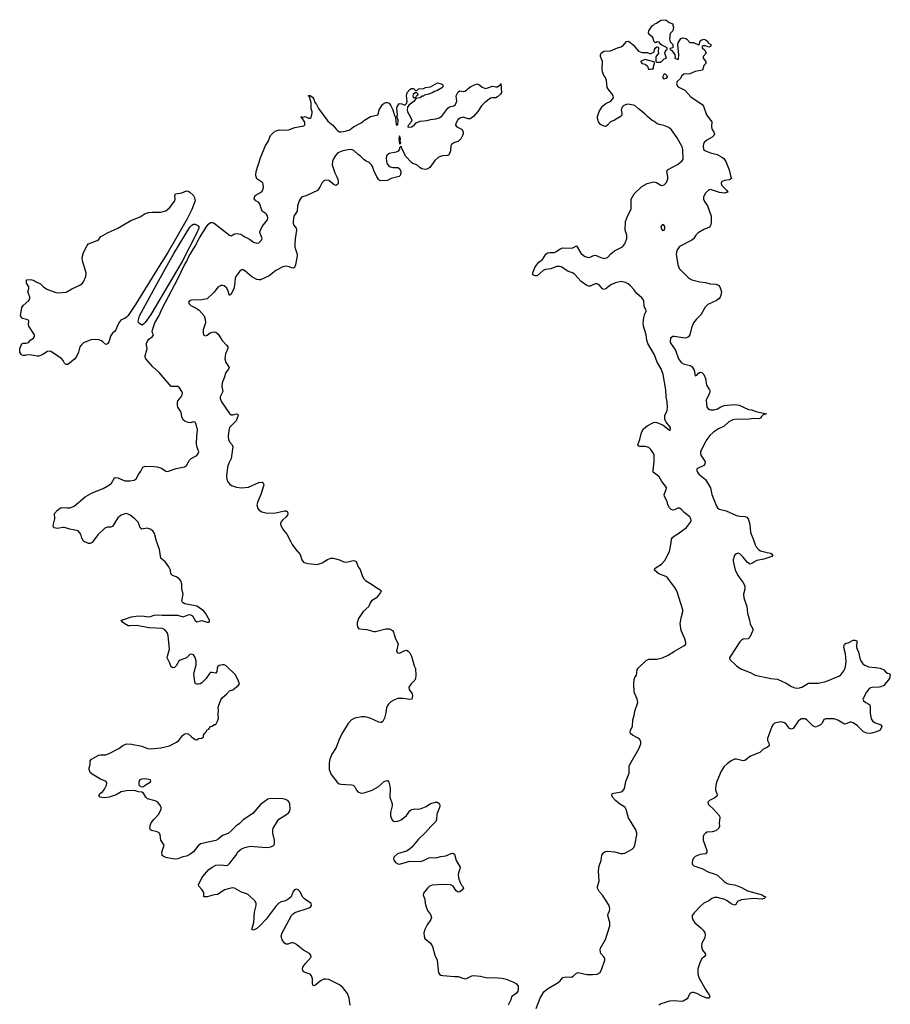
# Model space of a CAD drawing. Header units: inches. Extents: x 2057758 to 2159670, y 827298 to 1016821.
# Tile 9 of 90: x 2083328 to 2093462, y 869818 to 881278. Entities that reach past the tile are written whole.
import ezdxf

# ---------------------------------------------------------------- set-up
doc = ezdxf.new("R2010")
doc.units = ezdxf.units.IN
doc.header["$MEASUREMENT"] = 0
for name, color, linetype in [('C0886', 7, 'Continuous'), ('C0887', 7, 'Continuous'), ('C0888', 7, 'Continuous'), ('C0896', 7, 'Continuous'), ('C0897', 7, 'Continuous'), ('C0898', 7, 'Continuous')]:
    doc.layers.add(name, color=color, linetype=linetype)

msp = doc.modelspace()

# ---------------------------------------------------------------- linework, layer by layer
at = {"layer": 'C0886', "color": 6, "elevation": 300}
for points in [[(2087173, 869810), (2087164, 869890), (2087143, 869943), (2087101, 870000)], [(2089132, 870000), (2089132, 869990), (2089127, 869970), (2089110, 869949), (2089053, 869907), (2089043, 869870), (2089014, 869810)], [(2089338, 869770), (2089387, 869890), (2089430, 869965), (2089470, 869998), (2089473, 870000)]]:
    msp.add_lwpolyline(points, dxfattribs=at)
at = {"layer": 'C0887', "color": 6, "elevation": 300}
for points in [[(2087101, 870000), (2087090, 870015), (2087050, 870046), (2086926, 870106), (2086892, 870112), (2086870, 870109), (2086830, 870091), (2086770, 870041), (2086750, 870032), (2086740, 870040), (2086736, 870056), (2086736, 870116), (2086726, 870150), (2086710, 870168), (2086650, 870187), (2086636, 870196), (2086622, 870210), (2086618, 870230), (2086623, 870250), (2086650, 870290), (2086718, 870362), (2086721, 870370), (2086718, 870390), (2086701, 870410), (2086630, 870448), (2086554, 870510), (2086530, 870524), (2086510, 870532), (2086490, 870533), (2086450, 870520), (2086430, 870519), (2086410, 870530), (2086382, 870570), (2086372, 870610), (2086382, 870650), (2086490, 870852), (2086510, 870873), (2086530, 870886), (2086699, 870941), (2086714, 870950), (2086726, 870970), (2086721, 870990), (2086645, 871045), (2086624, 871064), (2086590, 871132), (2086570, 871152), (2086550, 871158), (2086528, 871152), (2086510, 871130), (2086487, 871070), (2086450, 871036), (2086410, 871019), (2086370, 871010), (2086343, 870997), (2086315, 870965), (2086197, 870810), (2086125, 870730), (2086090, 870701), (2086050, 870681), (2086030, 870690), (2086052, 870770), (2086062, 870890), (2086081, 870970), (2086082, 870990), (2086070, 871018), (2085992, 871092), (2085970, 871104), (2085910, 871122), (2085830, 871170), (2085810, 871172), (2085770, 871167), (2085711, 871150), (2085650, 871106), (2085630, 871097), (2085590, 871093), (2085510, 871068), (2085470, 871069), (2085473, 871110), (2085465, 871130), (2085450, 871155), (2085413, 871193), (2085409, 871210), (2085450, 871290), (2085478, 871330), (2085530, 871386), (2085570, 871415), (2085610, 871436), (2085670, 871440), (2085730, 871434), (2085750, 871439), (2085770, 871456), (2085844, 871550), (2085868, 871592), (2085890, 871614), (2085910, 871626), (2085950, 871643), (2086010, 871659), (2086150, 871646), (2086210, 871645), (2086250, 871650), (2086289, 871670), (2086295, 871690), (2086294, 871730), (2086273, 871810), (2086274, 871846), (2086280, 871870), (2086346, 871974), (2086433, 872027), (2086459, 872050), (2086471, 872070), (2086475, 872090), (2086471, 872150), (2086465, 872170), (2086450, 872190), (2086410, 872206), (2086390, 872210), (2086250, 872214), (2086216, 872204), (2086130, 872144), (2086040, 872040), (2085930, 871966), (2085882, 871918), (2085844, 871890), (2085790, 871837), (2085753, 871807), (2085690, 871781), (2085640, 871740), (2085610, 871724), (2085433, 871687), (2085401, 871659), (2085350, 871594), (2085310, 871562), (2085270, 871543), (2085226, 871534), (2085170, 871512), (2085130, 871507), (2085043, 871523), (2085010, 871535), (2084987, 871550), (2084983, 871590), (2085009, 871670), (2084969, 871730), (2084962, 871790), (2084954, 871810), (2084930, 871826), (2084861, 871841), (2084849, 871850), (2084841, 871870), (2084849, 871909), (2084858, 871930), (2084888, 871970), (2084946, 872030), (2084976, 872090), (2084976, 872110), (2084967, 872130), (2084937, 872170), (2084905, 872185), (2084816, 872210), (2084798, 872230), (2084770, 872276), (2084750, 872289), (2084710, 872293), (2084666, 872306), (2084570, 872301), (2084510, 872293), (2084450, 872258), (2084370, 872228), (2084310, 872222), (2084284, 872224), (2084264, 872230), (2084249, 872250), (2084259, 872270), (2084290, 872290), (2084317, 872323), (2084340, 872370), (2084344, 872390), (2084334, 872410), (2084270, 872438), (2084170, 872496), (2084150, 872515), (2084137, 872550), (2084137, 872570), (2084148, 872610), (2084148, 872650), (2084163, 872670), (2084250, 872716), (2084270, 872722), (2084330, 872722), (2084379, 872741), (2084483, 872797), (2084530, 872832), (2084570, 872850), (2084630, 872845), (2084750, 872824), (2084817, 872797), (2084850, 872792), (2084970, 872804), (2085073, 872827), (2085153, 872870), (2085181, 872890), (2085228, 872952), (2085250, 872967), (2085270, 872971), (2085290, 872966), (2085326, 872930), (2085370, 872901), (2085390, 872898), (2085410, 872911), (2085450, 872914), (2085466, 872930), (2085468, 872952), (2085478, 872970), (2085495, 872985), (2085509, 873011), (2085530, 873022), (2085550, 873052), (2085570, 873054), (2085590, 873074), (2085610, 873074), (2085630, 873114), (2085644, 873150), (2085639, 873190), (2085644, 873250), (2085637, 873270), (2085641, 873290), (2085670, 873361), (2085687, 873390), (2085734, 873426), (2085770, 873467), (2085810, 873479), (2085850, 873515), (2085870, 873526), (2085885, 873550), (2085871, 873590), (2085835, 873655), (2085730, 873756), (2085710, 873768), (2085690, 873770), (2085650, 873761), (2085636, 873750), (2085625, 873730), (2085624, 873690), (2085610, 873672), (2085570, 873680), (2085550, 873679), (2085536, 873670), (2085494, 873606), (2085450, 873560), (2085430, 873548), (2085410, 873543), (2085390, 873543), (2085373, 873550), (2085365, 873570), (2085356, 873670), (2085381, 873770), (2085383, 873810), (2085370, 873855), (2085350, 873886), (2085330, 873893), (2085310, 873888), (2085268, 873850), (2085196, 873824), (2085180, 873810), (2085150, 873758), (2085130, 873740), (2085110, 873734), (2085090, 873744), (2085076, 873790), (2085046, 873850), (2085048, 873870), (2085071, 873950), (2085057, 874110), (2085045, 874145), (2085018, 874178), (2084990, 874191), (2084830, 874201), (2084690, 874227), (2084610, 874222), (2084590, 874225), (2084550, 874245), (2084530, 874261), (2084509, 874290), (2084550, 874299), (2084631, 874329), (2084710, 874338), (2084776, 874336), (2084830, 874328), (2084850, 874331), (2084893, 874347), (2084928, 874352), (2084986, 874346), (2085049, 874349), (2085166, 874346), (2085230, 874328), (2085290, 874353), (2085310, 874356), (2085338, 874338), (2085370, 874287), (2085390, 874271), (2085450, 874284), (2085510, 874265), (2085530, 874265), (2085537, 874270), (2085538, 874290), (2085489, 874370), (2085470, 874392), (2085410, 874440), (2085390, 874452), (2085250, 874480), (2085229, 874490), (2085221, 874501), (2085216, 874510), (2085230, 874590), (2085216, 874650), (2085215, 874710), (2085205, 874745), (2085188, 874768), (2085170, 874782), (2085150, 874794), (2085108, 874808), (2085090, 874823), (2085086, 874830), (2085082, 874870), (2085065, 874910), (2085024, 874964), (2084971, 875010), (2084955, 875110), (2084919, 875210), (2084897, 875297), (2084879, 875330), (2084848, 875348), (2084810, 875361), (2084748, 875348), (2084730, 875364), (2084716, 875410), (2084706, 875430), (2084670, 875467), (2084614, 875510), (2084590, 875524), (2084570, 875530), (2084550, 875528), (2084510, 875513), (2084470, 875481), (2084410, 875379), (2084390, 875371), (2084350, 875372), (2084320, 875360), (2084237, 875283), (2084170, 875192), (2084150, 875182), (2084130, 875181), (2084069, 875210), (2084050, 875244), (2084040, 875290), (2084007, 875327), (2083910, 875348), (2083850, 875366), (2083830, 875368), (2083770, 875357), (2083730, 875364), (2083722, 875370), (2083717, 875390), (2083737, 875470), (2083735, 875530), (2083769, 875570), (2083810, 875599), (2083875, 875595), (2083910, 875597), (2083964, 875616), (2084090, 875723), (2084170, 875770), (2084298, 875822), (2084375, 875865), (2084395, 875885), (2084430, 875944), (2084444, 875950), (2084470, 875947), (2084552, 875912), (2084609, 875911), (2084660, 875920), (2084685, 875935), (2084710, 875984), (2084739, 876022), (2084763, 876070), (2084790, 876082), (2084890, 876079), (2084930, 876073), (2084978, 876058), (2085030, 876023), (2085050, 876019), (2085150, 876056), (2085247, 876073), (2085270, 876090), (2085306, 876150), (2085325, 876170), (2085390, 876207), (2085406, 876230), (2085414, 876250), (2085390, 876310), (2085387, 876347), (2085390, 876430), (2085399, 876499), (2085396, 876516), (2085389, 876530), (2085388, 876552), (2085380, 876580), (2085372, 876592), (2085350, 876597), (2085313, 876587), (2085290, 876590), (2085250, 876604), (2085235, 876615), (2085216, 876650), (2085211, 876690), (2085200, 876720), (2085170, 876770), (2085163, 876790), (2085163, 876823), (2085170, 876843), (2085209, 876890), (2085221, 876910), (2085222, 876930), (2085216, 876950), (2085190, 876994), (2085170, 877009), (2085090, 877010), (2084951, 877171), (2084877, 877237), (2084795, 877330), (2084788, 877350), (2084790, 877370), (2084809, 877430), (2084810, 877450), (2084803, 877490), (2084805, 877510), (2084812, 877530), (2084830, 877558), (2084873, 877590), (2084884, 877610), (2084872, 877632), (2084871, 877651), (2084880, 877690), (2084902, 877750), (2084950, 877836), (2084985, 877915), (2085171, 878270), (2085242, 878418), (2085270, 878460), (2085298, 878522), (2085370, 878641), (2085421, 878739), (2085505, 878875), (2085530, 878903), (2085550, 878917), (2085570, 878919), (2085590, 878908), (2085770, 878770), (2085790, 878763), (2085830, 878786), (2085850, 878790), (2085903, 878783), (2085948, 878750), (2086004, 878724), (2086050, 878689), (2086090, 878676), (2086110, 878681), (2086144, 878710), (2086151, 878730), (2086126, 878790), (2086125, 878810), (2086149, 878871), (2086213, 878947), (2086217, 878970), (2086214, 878990), (2086197, 879017), (2086149, 879049), (2086125, 879130), (2086110, 879150), (2086078, 879170), (2086064, 879184), (2086059, 879190), (2086059, 879201), (2086069, 879230), (2086130, 879265), (2086150, 879284), (2086163, 879310), (2086167, 879330), (2086164, 879364), (2086158, 879378), (2086090, 879425), (2086079, 879450), (2086076, 879470), (2086082, 879510), (2086130, 879671), (2086190, 879815), (2086220, 879860), (2086247, 879930), (2086286, 879970), (2086314, 879986), (2086350, 879997), (2086450, 879994), (2086467, 880000)], [(2088473, 880000), (2088483, 879990), (2088491, 879970), (2088491, 879950), (2088484, 879930), (2088462, 879890), (2088430, 879861), (2088390, 879850), (2088356, 879824), (2088348, 879810), (2088344, 879750), (2088328, 879710), (2088310, 879697), (2088250, 879693), (2088204, 879676), (2088162, 879638), (2088101, 879559), (2088078, 879542), (2088050, 879536), (2088010, 879542), (2087990, 879552), (2087950, 879589), (2087905, 879605), (2087890, 879615), (2087817, 879690), (2087792, 879750), (2087779, 879770), (2087770, 879806), (2087750, 879786), (2087748, 879770), (2087732, 879748), (2087710, 879738), (2087630, 879721), (2087603, 879697), (2087595, 879670), (2087597, 879630), (2087603, 879610), (2087630, 879571), (2087670, 879558), (2087730, 879556), (2087750, 879546), (2087765, 879510), (2087765, 879490), (2087756, 879465), (2087746, 879454), (2087651, 879429), (2087610, 879405), (2087530, 879403), (2087510, 879415), (2087484, 879450), (2087450, 879522), (2087436, 879570), (2087423, 879590), (2087394, 879614), (2087361, 879630), (2087333, 879650), (2087292, 879692), (2087270, 879705), (2087217, 879757), (2087186, 879766), (2087150, 879764), (2087089, 879751), (2087033, 879727), (2087004, 879696), (2086981, 879659), (2086969, 879630), (2086964, 879590), (2086995, 879495), (2087021, 879450), (2087030, 879422), (2087035, 879390), (2087035, 879370), (2087030, 879362), (2087010, 879349), (2086990, 879357), (2086926, 879406), (2086890, 879410), (2086870, 879401), (2086850, 879382), (2086823, 879330), (2086793, 879290), (2086670, 879230), (2086610, 879212), (2086591, 879190), (2086581, 879170), (2086562, 879110), (2086557, 879050), (2086520, 878990), (2086512, 878932), (2086510, 878910), (2086516, 878890), (2086548, 878850), (2086552, 878830), (2086534, 878726), (2086530, 878670), (2086532, 878630), (2086556, 878550), (2086558, 878530), (2086537, 878423), (2086525, 878395), (2086510, 878387), (2086490, 878390), (2086463, 878403), (2086430, 878411), (2086390, 878403), (2086310, 878357), (2086230, 878295), (2086130, 878251), (2086110, 878249), (2086090, 878254), (2086030, 878286), (2085950, 878355), (2085930, 878366), (2085910, 878366), (2085890, 878352), (2085844, 878290), (2085836, 878264), (2085830, 878188), (2085822, 878150), (2085790, 878084), (2085770, 878069), (2085750, 878130), (2085736, 878156), (2085710, 878180), (2085690, 878186), (2085670, 878186), (2085635, 878165), (2085593, 878107), (2085510, 878030), (2085450, 878018), (2085330, 878014), (2085310, 878009), (2085293, 877990), (2085301, 877970), (2085322, 877950), (2085382, 877922), (2085417, 877897), (2085475, 877830), (2085488, 877790), (2085490, 877750), (2085462, 877670), (2085462, 877630), (2085470, 877605), (2085490, 877598), (2085510, 877605), (2085546, 877634), (2085570, 877643), (2085590, 877645), (2085610, 877640), (2085639, 877619), (2085683, 877543), (2085737, 877490), (2085750, 877470), (2085751, 877450), (2085724, 877390), (2085714, 877330), (2085727, 877287), (2085766, 877230), (2085757, 877210), (2085727, 877173), (2085710, 877110), (2085684, 877050), (2085682, 877010), (2085691, 876950), (2085663, 876890), (2085662, 876870), (2085677, 876830), (2085770, 876693), (2085790, 876680), (2085810, 876678), (2085850, 876690), (2085868, 876688), (2085872, 876672), (2085848, 876610), (2085772, 876530), (2085763, 876497), (2085754, 876430), (2085758, 876390), (2085770, 876364), (2085800, 876330), (2085808, 876308), (2085789, 876170), (2085763, 876117), (2085748, 876070), (2085737, 875970), (2085741, 875930), (2085750, 875900), (2085770, 875875), (2085795, 875855), (2085850, 875837), (2085910, 875829), (2085990, 875837), (2086110, 875890), (2086150, 875895), (2086159, 875890), (2086168, 875870), (2086166, 875850), (2086136, 875750), (2086100, 875670), (2086089, 875631), (2086101, 875590), (2086117, 875570), (2086145, 875550), (2086210, 875534), (2086310, 875538), (2086410, 875563), (2086430, 875560), (2086447, 875550), (2086451, 875531), (2086444, 875510), (2086429, 875490), (2086386, 875454), (2086369, 875431), (2086365, 875410), (2086369, 875390), (2086397, 875337), (2086438, 875290), (2086482, 875210), (2086498, 875170), (2086543, 875110), (2086594, 875054), (2086612, 874990), (2086630, 874965), (2086650, 874955), (2086687, 874947), (2086790, 874938), (2086850, 874955), (2086910, 874995), (2086950, 875011), (2086976, 875010), (2087050, 874990), (2087110, 874966), (2087148, 874968), (2087210, 874984), (2087230, 874981), (2087246, 874970), (2087267, 874910), (2087290, 874879), (2087317, 874797), (2087333, 874770), (2087352, 874752), (2087423, 874710), (2087485, 874665), (2087523, 874643), (2087535, 874630), (2087528, 874610), (2087481, 874550), (2087424, 874516), (2087409, 874491), (2087392, 874448), (2087326, 874390), (2087270, 874310), (2087258, 874258), (2087257, 874230), (2087264, 874204), (2087273, 874193), (2087288, 874188), (2087370, 874179), (2087450, 874157), (2087470, 874156), (2087590, 874188), (2087631, 874190), (2087668, 874168), (2087681, 874150), (2087704, 874070), (2087734, 874014), (2087716, 873930), (2087725, 873910), (2087750, 873905), (2087810, 873935), (2087830, 873938), (2087850, 873930), (2087870, 873907), (2087888, 873870), (2087919, 873759), (2087934, 873726), (2087940, 873650), (2087937, 873610), (2087929, 873590), (2087884, 873550), (2087857, 873510), (2087863, 873483), (2087898, 873430), (2087901, 873410), (2087893, 873370), (2087870, 873364), (2087790, 873377), (2087730, 873376), (2087690, 873363), (2087650, 873339), (2087620, 873310), (2087606, 873290), (2087597, 873270), (2087591, 873210), (2087576, 873150), (2087556, 873110), (2087541, 873099), (2087530, 873097), (2087510, 873102), (2087407, 873150), (2087350, 873165), (2087310, 873165), (2087231, 873150), (2087189, 873130), (2087150, 873088), (2087090, 872986), (2087050, 872910), (2087013, 872807), (2086962, 872730), (2086939, 872670), (2086930, 872630), (2086932, 872550), (2086952, 872492), (2087022, 872402), (2087046, 872386), (2087070, 872380), (2087190, 872373), (2087208, 872368), (2087228, 872350), (2087247, 872310), (2087263, 872290), (2087290, 872278), (2087317, 872277), (2087350, 872282), (2087430, 872311), (2087499, 872350), (2087569, 872410), (2087590, 872420), (2087610, 872422), (2087625, 872405), (2087636, 872356), (2087640, 872330), (2087638, 872230), (2087662, 872150), (2087662, 872130), (2087645, 872050), (2087646, 872010), (2087659, 871970), (2087670, 871953), (2087678, 871950), (2087690, 871947), (2087730, 871950), (2087770, 871967), (2087830, 872016), (2087870, 872070), (2087890, 872086), (2087928, 872092), (2087970, 872090), (2088003, 872097), (2088058, 872122), (2088110, 872156), (2088168, 872172), (2088191, 872170), (2088213, 872153), (2088218, 872130), (2088215, 872110), (2088183, 872030), (2088179, 871970), (2088170, 871947), (2088112, 871888), (2088050, 871817), (2087970, 871739), (2087894, 871646), (2087861, 871619), (2087830, 871600), (2087727, 871570), (2087683, 871530), (2087678, 871510), (2087685, 871490), (2087702, 871470), (2087730, 871453), (2087750, 871450), (2087870, 871483), (2087990, 871479), (2088030, 871491), (2088090, 871524), (2088110, 871528), (2088170, 871524), (2088230, 871538), (2088290, 871545), (2088350, 871574), (2088370, 871579), (2088390, 871564), (2088410, 871490), (2088455, 871415), (2088453, 871393), (2088436, 871350), (2088433, 871327), (2088437, 871290), (2088454, 871234), (2088470, 871204), (2088487, 871190), (2088494, 871170), (2088475, 871145), (2088450, 871129), (2088430, 871124), (2088410, 871137), (2088372, 871192), (2088342, 871210), (2088250, 871213), (2088130, 871203), (2088094, 871190), (2088073, 871170), (2088030, 871110), (2088024, 871090), (2088042, 871042), (2088048, 870990), (2088062, 870942), (2088076, 870910), (2088110, 870863), (2088121, 870830), (2088115, 870805), (2088070, 870742), (2088044, 870690), (2088034, 870650), (2088035, 870610), (2088045, 870585), (2088110, 870530), (2088132, 870492), (2088161, 870390), (2088188, 870330), (2088198, 870210), (2088202, 870190), (2088214, 870170), (2088230, 870159), (2088252, 870152), (2088390, 870140), (2088430, 870142), (2088510, 870116), (2088530, 870119), (2088589, 870150), (2088610, 870153), (2088690, 870144), (2088770, 870128), (2088850, 870131), (2088944, 870124), (2088992, 870112), (2089010, 870101), (2089070, 870081), (2089110, 870056), (2089130, 870030), (2089132, 870000)], [(2087017, 880000), (2087030, 879986), (2087050, 879974), (2087070, 879971), (2087121, 879979), (2087170, 879997), (2087174, 880000)], [(2090000, 878191), (2089970, 878177), (2089950, 878177), (2089930, 878185), (2089864, 878230), (2089791, 878311), (2089770, 878327), (2089710, 878351), (2089630, 878403), (2089610, 878407), (2089575, 878405), (2089510, 878380), (2089449, 878371), (2089422, 878358), (2089350, 878298), (2089330, 878296), (2089310, 878303), (2089301, 878310), (2089301, 878321), (2089301, 878330), (2089330, 878401), (2089370, 878456), (2089412, 878488), (2089453, 878550), (2089470, 878563), (2089498, 878570), (2089550, 878570), (2089570, 878575), (2089619, 878610), (2089650, 878621), (2089750, 878620), (2089775, 878625), (2089810, 878646), (2089861, 878561), (2089890, 878532), (2089910, 878522), (2089950, 878512), (2089970, 878513), (2090000, 878529)], [(2089473, 870000), (2089595, 870070), (2089619, 870090), (2089651, 870129), (2089684, 870136), (2089750, 870135), (2089770, 870144), (2089810, 870180), (2089830, 870187), (2089930, 870164), (2090000, 870166)]]:
    msp.add_lwpolyline(points, dxfattribs=at)
for points in [[(2087750, 879926), (2087743, 879897), (2087750, 879834), (2087762, 879838), (2087766, 879850), (2087758, 879858), (2087755, 879870), (2087762, 879890)], [(2084330, 877496), (2084294, 877530), (2084279, 877539), (2084250, 877550), (2084210, 877557), (2084155, 877550), (2084070, 877517), (2084046, 877494), (2084030, 877470), (2084012, 877410), (2083984, 877350), (2083970, 877332), (2083890, 877263), (2083870, 877264), (2083862, 877270), (2083850, 877281), (2083833, 877313), (2083814, 877334), (2083690, 877416), (2083670, 877420), (2083650, 877416), (2083590, 877376), (2083550, 877362), (2083530, 877361), (2083470, 877373), (2083410, 877378), (2083390, 877369), (2083369, 877369), (2083350, 877378), (2083328, 877410), (2083328, 877450), (2083354, 877506), (2083370, 877515), (2083405, 877515), (2083430, 877522), (2083458, 877550), (2083489, 877571), (2083502, 877590), (2083502, 877610), (2083434, 877710), (2083429, 877730), (2083434, 877774), (2083424, 877784), (2083362, 877802), (2083338, 877830), (2083353, 877930), (2083369, 877950), (2083436, 878010), (2083445, 878030), (2083447, 878050), (2083422, 878110), (2083435, 878150), (2083435, 878170), (2083409, 878210), (2083406, 878250), (2083450, 878254), (2083490, 878245), (2083511, 878231), (2083570, 878203), (2083607, 878167), (2083643, 878143), (2083750, 878102), (2083783, 878097), (2083870, 878105), (2083934, 878146), (2084030, 878190), (2084054, 878206), (2084072, 878228), (2084099, 878290), (2084100, 878330), (2084061, 878470), (2084057, 878510), (2084070, 878570), (2084113, 878650), (2084129, 878670), (2084230, 878707), (2084250, 878721), (2084270, 878751), (2084350, 878799), (2084470, 878850), (2084621, 878939), (2084730, 878984), (2084790, 879022), (2084830, 879034), (2084870, 879038), (2084970, 879038), (2085030, 879055), (2085070, 879090), (2085134, 879170), (2085139, 879190), (2085135, 879230), (2085142, 879250), (2085217, 879263), (2085270, 879286), (2085290, 879283), (2085310, 879271), (2085352, 879230), (2085362, 879210), (2085367, 879187), (2085369, 879170), (2085363, 879150), (2085332, 879068), (2085278, 878962), (2085052, 878568), (2084950, 878410), (2084675, 877965), (2084590, 877837), (2084570, 877814), (2084550, 877799), (2084510, 877783), (2084490, 877761), (2084470, 877728), (2084446, 877670), (2084431, 877649), (2084409, 877630), (2084390, 877602), (2084364, 877530), (2084350, 877505)], [(2084750, 877724), (2084722, 877742), (2084712, 877752), (2084708, 877768), (2084724, 877830), (2084908, 878172), (2085123, 878557), (2085310, 878865), (2085330, 878888), (2085350, 878900), (2085370, 878898), (2085403, 878883), (2085414, 878874), (2085412, 878850), (2085388, 878790), (2085218, 878462), (2084855, 877845), (2084790, 877754), (2084770, 877733)], [(2084790, 872441), (2084750, 872440), (2084728, 872430), (2084713, 872410), (2084713, 872373), (2084730, 872357), (2084750, 872351), (2084770, 872355), (2084790, 872368), (2084850, 872406), (2084854, 872414), (2084849, 872430)]]:
    msp.add_lwpolyline(points, close=True, dxfattribs=at)
at = {"layer": 'C0888', "color": 6, "elevation": 300}
for points in [[(2087174, 880000), (2087214, 880030), (2087301, 880079), (2087343, 880110), (2087410, 880150), (2087495, 880170), (2087505, 880190), (2087513, 880230), (2087550, 880290), (2087570, 880307), (2087590, 880315), (2087610, 880315), (2087630, 880306), (2087650, 880276), (2087671, 880230), (2087690, 880162), (2087701, 880141), (2087710, 880054), (2087730, 880054), (2087732, 880110), (2087719, 880150), (2087725, 880170), (2087719, 880250), (2087726, 880274), (2087750, 880301), (2087777, 880297), (2087810, 880282), (2087830, 880302), (2087837, 880330), (2087829, 880390), (2087839, 880430), (2087870, 880465), (2087890, 880476), (2087910, 880478), (2087922, 880470), (2087930, 880454), (2087950, 880454), (2087970, 880472), (2088030, 880478), (2088050, 880490), (2088110, 880498), (2088190, 880542), (2088234, 880530), (2088250, 880522), (2088258, 880510), (2088251, 880490), (2088182, 880450), (2088157, 880443), (2088138, 880430), (2088092, 880410), (2088041, 880399), (2088028, 880388), (2088012, 880388), (2087990, 880368), (2087938, 880362), (2087918, 880330), (2087858, 880282), (2087842, 880258), (2087837, 880230), (2087844, 880204), (2087874, 880150), (2087891, 880109), (2087880, 880080), (2087850, 880046), (2087845, 880030), (2087850, 880027), (2087890, 880031), (2087919, 880050), (2087942, 880078), (2087990, 880097), (2088070, 880105), (2088110, 880118), (2088170, 880124), (2088210, 880136), (2088243, 880157), (2088313, 880250), (2088330, 880262), (2088383, 880277), (2088399, 880290), (2088416, 880330), (2088410, 880392), (2088430, 880438), (2088450, 880451), (2088490, 880443), (2088510, 880447), (2088530, 880456), (2088550, 880478), (2088580, 880500), (2088650, 880531), (2088680, 880520), (2088711, 880491), (2088750, 880479), (2088777, 880483), (2088830, 880503), (2088870, 880496), (2088890, 880498), (2088922, 880518), (2088930, 880534), (2088935, 880430), (2088923, 880410), (2088890, 880379), (2088870, 880369), (2088830, 880369), (2088810, 880364), (2088744, 880316), (2088704, 880276), (2088659, 880210), (2088611, 880150), (2088585, 880130), (2088570, 880125), (2088550, 880125), (2088490, 880144), (2088450, 880132), (2088427, 880113), (2088404, 880070), (2088401, 880050), (2088416, 880030), (2088470, 880003), (2088473, 880000)], [(2086467, 880000), (2086530, 880022), (2086636, 880044), (2086646, 880054), (2086647, 880087), (2086622, 880122), (2086609, 880130), (2086606, 880150), (2086624, 880144), (2086651, 880151), (2086690, 880132), (2086710, 880132), (2086719, 880141), (2086734, 880190), (2086733, 880210), (2086722, 880242), (2086722, 880310), (2086702, 880382), (2086690, 880386), (2086690, 880394), (2086710, 880394), (2086735, 880375), (2086750, 880352), (2086761, 880321), (2086784, 880290), (2086805, 880245), (2086916, 880096), (2086972, 880050), (2087017, 880000)]]:
    msp.add_lwpolyline(points, dxfattribs=at)
msp.add_lwpolyline([(2087950, 880426), (2087930, 880426), (2087910, 880406), (2087905, 880390), (2087910, 880374), (2087930, 880374), (2087942, 880378), (2087947, 880393), (2087962, 880398), (2087966, 880410)], close=True, dxfattribs=at)
at = {"layer": 'C0896', "color": 6, "elevation": 300}
msp.add_lwpolyline([(2091308, 870000), (2091327, 869967), (2091354, 869930), (2091361, 869910), (2091358, 869902), (2091350, 869890), (2091330, 869890), (2091276, 869910), (2091210, 869945), (2091170, 869956), (2091150, 869956), (2091130, 869945), (2091107, 869893), (2091098, 869882), (2091050, 869856), (2091029, 869851), (2090950, 869860), (2090890, 869856), (2090790, 869822), (2090769, 869810)], dxfattribs=at)
at = {"layer": 'C0897', "color": 6, "elevation": 300}
for points in [[(2090000, 878529), (2090010, 878535), (2090030, 878539), (2090091, 878510), (2090130, 878499), (2090171, 878509), (2090207, 878553), (2090252, 878588), (2090344, 878636), (2090370, 878670), (2090396, 878730), (2090395, 878770), (2090376, 878830), (2090381, 878930), (2090401, 878990), (2090447, 879073), (2090447, 879190), (2090481, 879250), (2090570, 879337), (2090630, 879372), (2090710, 879390), (2090742, 879382), (2090790, 879353), (2090810, 879350), (2090830, 879357), (2090856, 879384), (2090873, 879427), (2090873, 879453), (2090861, 879510), (2090867, 879530), (2090986, 879594), (2091034, 879630), (2091049, 879650), (2091048, 879768), (2091040, 879800), (2090982, 879902), (2090916, 879996), (2090910, 880000)], [(2091390, 880000), (2091409, 879970), (2091415, 879950), (2091408, 879930), (2091388, 879910), (2091326, 879874), (2091297, 879850), (2091286, 879830), (2091282, 879810), (2091289, 879769), (2091310, 879751), (2091368, 879728), (2091448, 879708), (2091510, 879675), (2091523, 879663), (2091548, 879628), (2091587, 879530), (2091601, 879461), (2091613, 879430), (2091590, 879416), (2091533, 879407), (2091496, 879390), (2091493, 879370), (2091499, 879350), (2091561, 879290), (2091570, 879269), (2091530, 879259), (2091473, 879267), (2091370, 879300), (2091346, 879294), (2091305, 879255), (2091288, 879212), (2091288, 879190), (2091301, 879161), (2091336, 879110), (2091376, 878990), (2091376, 878924), (2091372, 878890), (2091366, 878874), (2091356, 878864), (2091290, 878837), (2091224, 878796), (2091198, 878770), (2091171, 878729), (2091150, 878712), (2091010, 878639), (2090979, 878590), (2090970, 878550), (2090989, 878429), (2091004, 878384), (2091116, 878270), (2091150, 878252), (2091246, 878226), (2091310, 878219), (2091370, 878204), (2091430, 878199), (2091462, 878190), (2091478, 878170), (2091498, 878110), (2091491, 878070), (2091483, 878050), (2091467, 878030), (2091437, 878010), (2091338, 877962), (2091306, 877934), (2091256, 877844), (2091203, 877790), (2091171, 877750), (2091147, 877690), (2091129, 877611), (2091112, 877588), (2091090, 877576), (2091070, 877573), (2090950, 877592), (2090930, 877590), (2090904, 877570), (2090900, 877530), (2090908, 877508), (2090963, 877430), (2090998, 877330), (2091027, 877290), (2091063, 877270), (2091132, 877252), (2091157, 877237), (2091177, 877197), (2091190, 877131), (2091210, 877141), (2091230, 877164), (2091250, 877176), (2091270, 877171), (2091290, 877147), (2091310, 877101), (2091324, 877024), (2091359, 876970), (2091361, 876961), (2091362, 876950), (2091356, 876930), (2091320, 876850), (2091328, 876770), (2091345, 876745), (2091370, 876736), (2091410, 876737), (2091449, 876750), (2091490, 876774), (2091530, 876788), (2091650, 876800), (2091701, 876790), (2091810, 876742), (2091850, 876737), (2091897, 876717), (2092022, 876690), (2091982, 876678), (2091961, 876659), (2091950, 876641), (2091930, 876633), (2091870, 876636), (2091795, 876625), (2091670, 876627), (2091630, 876622), (2091582, 876598), (2091530, 876546), (2091464, 876516), (2091404, 876476), (2091361, 876439), (2091327, 876393), (2091290, 876330), (2091254, 876250), (2091252, 876230), (2091257, 876210), (2091297, 876150), (2091306, 876130), (2091304, 876110), (2091290, 876090), (2091211, 876049), (2091211, 876030), (2091219, 876010), (2091233, 875990), (2091310, 875927), (2091370, 875830), (2091383, 875750), (2091437, 875617), (2091450, 875597), (2091470, 875581), (2091550, 875561), (2091670, 875508), (2091710, 875498), (2091770, 875494), (2091790, 875487), (2091808, 875468), (2091826, 875406), (2091835, 875310), (2091870, 875224), (2091887, 875167), (2091901, 875141), (2091930, 875108), (2091950, 875096), (2092030, 875075), (2092072, 875070), (2092095, 875050), (2092082, 875030), (2091990, 875001), (2091910, 874984), (2091874, 874966), (2091850, 874947), (2091830, 874939), (2091799, 874959), (2091750, 875022), (2091710, 875061), (2091690, 875067), (2091670, 875062), (2091654, 875050), (2091645, 875030), (2091634, 874990), (2091634, 874974), (2091656, 874870), (2091677, 874837), (2091686, 874810), (2091747, 874730), (2091767, 874687), (2091769, 874650), (2091754, 874590), (2091757, 874550), (2091793, 874450), (2091799, 874370), (2091822, 874290), (2091830, 874241), (2091863, 874190), (2091861, 874170), (2091828, 874090), (2091807, 874073), (2091750, 874067), (2091730, 874055), (2091710, 874035), (2091601, 873870), (2091591, 873850), (2091594, 873830), (2091675, 873755), (2091730, 873718), (2091830, 873680), (2091889, 873649), (2092070, 873611), (2092150, 873603), (2092250, 873557), (2092310, 873518), (2092350, 873503), (2092390, 873498), (2092433, 873510), (2092510, 873554), (2092624, 873556), (2092710, 873577), (2092862, 873638), (2092887, 873653), (2092922, 873698), (2092936, 873730), (2092943, 873770), (2092947, 873810), (2092944, 873850), (2092939, 873899), (2092922, 873970), (2092923, 873997), (2092930, 874011), (2092950, 874023), (2092973, 874027), (2093030, 874056), (2093050, 874058), (2093071, 874050), (2093073, 874030), (2093067, 873993), (2093070, 873970), (2093090, 873917), (2093113, 873833), (2093125, 873805), (2093142, 873782), (2093166, 873766), (2093210, 873746), (2093290, 873740), (2093345, 873730), (2093386, 873710), (2093410, 873685), (2093430, 873671), (2093454, 873670), (2093462, 873650), (2093451, 873610), (2093387, 873530), (2093350, 873513), (2093332, 873510), (2093250, 873506), (2093230, 873500), (2093213, 873487), (2093184, 873450), (2093143, 873370), (2093151, 873350), (2093177, 873330), (2093213, 873313), (2093222, 873302), (2093229, 873289), (2093227, 873207), (2093239, 873139), (2093256, 873116), (2093279, 873099), (2093352, 873070), (2093362, 873050), (2093345, 873010), (2093302, 872990), (2093232, 872970), (2093190, 872974), (2093150, 872990), (2093080, 873060), (2093030, 873095), (2093010, 873102), (2092990, 873101), (2092950, 873081), (2092930, 873079), (2092850, 873125), (2092810, 873140), (2092790, 873142), (2092710, 873139), (2092690, 873133), (2092667, 873090), (2092649, 873071), (2092610, 873050), (2092590, 873045), (2092561, 873061), (2092490, 873131), (2092470, 873141), (2092430, 873141), (2092408, 873130), (2092390, 873112), (2092332, 873028), (2092310, 873019), (2092288, 873028), (2092250, 873079), (2092230, 873095), (2092190, 873104), (2092130, 873096), (2092115, 873090), (2092095, 873070), (2092084, 873050), (2092031, 872910), (2092031, 872890), (2092051, 872850), (2092052, 872828), (2092031, 872810), (2091978, 872782), (2091944, 872750), (2091835, 872705), (2091770, 872657), (2091750, 872650), (2091671, 872671), (2091650, 872670), (2091610, 872653), (2091563, 872617), (2091530, 872584), (2091492, 872530), (2091441, 872410), (2091430, 872370), (2091427, 872330), (2091429, 872310), (2091444, 872270), (2091447, 872250), (2091441, 872239), (2091420, 872220), (2091356, 872190), (2091339, 872170), (2091345, 872145), (2091405, 872090), (2091474, 872010), (2091479, 871990), (2091468, 871930), (2091473, 871890), (2091465, 871870), (2091430, 871836), (2091390, 871825), (2091330, 871822), (2091310, 871811), (2091293, 871790), (2091284, 871770), (2091284, 871730), (2091326, 871610), (2091328, 871590), (2091309, 871571), (2091250, 871561), (2091190, 871538), (2091170, 871518), (2091158, 871490), (2091154, 871470), (2091157, 871450), (2091175, 871430), (2091270, 871398), (2091350, 871357), (2091410, 871338), (2091450, 871320), (2091527, 871247), (2091563, 871223), (2091590, 871215), (2091650, 871207), (2091690, 871195), (2091730, 871178), (2091799, 871139), (2091970, 871092), (2091990, 871077), (2092012, 871070), (2091994, 871050), (2091970, 871041), (2091870, 871049), (2091726, 871034), (2091684, 871016), (2091662, 870978), (2091650, 870972), (2091610, 870989), (2091563, 871023), (2091537, 871037), (2091450, 871063), (2091417, 871063), (2091386, 871050), (2091350, 871022), (2091290, 870995), (2091255, 870965), (2091177, 870883), (2091157, 870850), (2091154, 870830), (2091163, 870803), (2091187, 870767), (2091257, 870710), (2091282, 870682), (2091302, 870650), (2091307, 870630), (2091303, 870590), (2091269, 870530), (2091263, 870490), (2091274, 870450), (2091307, 870410), (2091309, 870390), (2091297, 870370), (2091270, 870346), (2091249, 870311), (2091223, 870230), (2091220, 870170), (2091235, 870130), (2091308, 870000)], [(2090000, 870166), (2090050, 870168), (2090084, 870190), (2090106, 870230), (2090139, 870330), (2090139, 870350), (2090128, 870370), (2090094, 870410), (2090085, 870450), (2090090, 870470), (2090147, 870573), (2090197, 870730), (2090198, 870770), (2090175, 870850), (2090176, 870870), (2090195, 870905), (2090199, 870930), (2090190, 870970), (2090110, 871088), (2090072, 871130), (2090052, 871170), (2090053, 871190), (2090072, 871250), (2090064, 871370), (2090074, 871430), (2090098, 871490), (2090106, 871554), (2090121, 871579), (2090143, 871597), (2090170, 871601), (2090250, 871593), (2090326, 871574), (2090350, 871572), (2090370, 871577), (2090457, 871623), (2090476, 871644), (2090490, 871670), (2090512, 871790), (2090513, 871810), (2090501, 871850), (2090415, 871990), (2090387, 872087), (2090375, 872110), (2090350, 872130), (2090310, 872152), (2090263, 872190), (2090230, 872230), (2090221, 872250), (2090226, 872273), (2090330, 872290), (2090350, 872303), (2090368, 872330), (2090383, 872410), (2090421, 872510), (2090424, 872530), (2090422, 872590), (2090429, 872610), (2090533, 872790), (2090558, 872850), (2090557, 872877), (2090543, 872903), (2090521, 872921), (2090460, 872950), (2090439, 872970), (2090433, 872990), (2090438, 873010), (2090461, 873050), (2090465, 873130), (2090481, 873179), (2090487, 873230), (2090524, 873330), (2090517, 873370), (2090482, 873450), (2090478, 873550), (2090481, 873599), (2090490, 873622), (2090509, 873650), (2090515, 873710), (2090527, 873730), (2090619, 873821), (2090650, 873834), (2090743, 873837), (2090810, 873850), (2090878, 873882), (2090949, 873930), (2091059, 873990), (2091081, 874010), (2091081, 874030), (2091069, 874070), (2091027, 874167), (2091016, 874250), (2091031, 874330), (2091048, 874390), (2091048, 874410), (2090976, 874630), (2090953, 874670), (2090870, 874781), (2090850, 874797), (2090768, 874830), (2090716, 874870), (2090721, 874890), (2090747, 874910), (2090800, 874940), (2090837, 874983), (2090891, 875090), (2090913, 875190), (2090915, 875230), (2090925, 875250), (2090949, 875271), (2090990, 875293), (2091090, 875368), (2091138, 875430), (2091144, 875450), (2091142, 875470), (2091128, 875490), (2091062, 875542), (2091030, 875578), (2091010, 875591), (2090987, 875593), (2090950, 875575), (2090930, 875571), (2090910, 875576), (2090890, 875595), (2090874, 875630), (2090865, 875670), (2090835, 875730), (2090831, 875750), (2090854, 875810), (2090855, 875830), (2090847, 875850), (2090803, 875903), (2090770, 875958), (2090750, 875978), (2090703, 876010), (2090700, 876030), (2090715, 876135), (2090713, 876210), (2090706, 876230), (2090676, 876276), (2090650, 876297), (2090610, 876310), (2090548, 876310), (2090534, 876315), (2090524, 876330), (2090548, 876392), (2090566, 876474), (2090590, 876516), (2090630, 876550), (2090705, 876590), (2090732, 876592), (2090762, 876582), (2090817, 876557), (2090890, 876501), (2090902, 876510), (2090902, 876530), (2090852, 876592), (2090837, 876630), (2090836, 876670), (2090864, 876730), (2090870, 876770), (2090865, 876830), (2090853, 876890), (2090848, 876968), (2090817, 877150), (2090793, 877213), (2090750, 877291), (2090718, 877378), (2090640, 877510), (2090629, 877549), (2090622, 877610), (2090588, 877710), (2090584, 877750), (2090592, 877808), (2090606, 877854), (2090624, 877890), (2090598, 877938), (2090592, 878010), (2090570, 878040), (2090510, 878091), (2090477, 878137), (2090439, 878179), (2090410, 878202), (2090378, 878218), (2090330, 878229), (2090265, 878215), (2090210, 878192), (2090150, 878147), (2090130, 878137), (2090110, 878146), (2090073, 878193), (2090050, 878205), (2090030, 878204), (2090000, 878191)]]:
    msp.add_lwpolyline(points, dxfattribs=at)
msp.add_lwpolyline([(2090810, 878896), (2090791, 878870), (2090793, 878850), (2090810, 878826), (2090830, 878828), (2090838, 878850), (2090836, 878870), (2090830, 878884)], close=True, dxfattribs=at)
at = {"layer": 'C0898', "color": 6, "elevation": 300}
msp.add_lwpolyline([(2090910, 880000), (2090883, 880023), (2090826, 880046), (2090790, 880053), (2090750, 880067), (2090710, 880096), (2090690, 880104), (2090634, 880150), (2090603, 880183), (2090530, 880242), (2090490, 880281), (2090410, 880293), (2090390, 880291), (2090362, 880278), (2090341, 880259), (2090328, 880230), (2090338, 880190), (2090338, 880170), (2090330, 880157), (2090250, 880107), (2090206, 880090), (2090170, 880049), (2090150, 880036), (2090130, 880037), (2090090, 880057), (2090066, 880090), (2090055, 880130), (2090055, 880150), (2090072, 880210), (2090110, 880270), (2090150, 880302), (2090210, 880330), (2090238, 880370), (2090235, 880390), (2090220, 880420), (2090192, 880450), (2090165, 880490), (2090158, 880570), (2090146, 880606), (2090128, 880630), (2090111, 880670), (2090109, 880709), (2090113, 880793), (2090090, 880850), (2090090, 880870), (2090097, 880890), (2090129, 880910), (2090205, 880915), (2090285, 880950), (2090330, 880963), (2090358, 880982), (2090390, 881023), (2090410, 881028), (2090430, 881018), (2090470, 880986), (2090532, 880912), (2090570, 880897), (2090635, 880895), (2090670, 880882), (2090715, 880905), (2090718, 880930), (2090730, 880952), (2090750, 880961), (2090758, 880958), (2090765, 880950), (2090758, 880910), (2090762, 880890), (2090734, 880846), (2090731, 880791), (2090742, 880782), (2090790, 880783), (2090830, 880821), (2090858, 880830), (2090837, 880890), (2090850, 880925), (2090866, 880930), (2090866, 880950), (2090801, 880981), (2090789, 880989), (2090770, 881015), (2090750, 881022), (2090729, 881009), (2090710, 881029), (2090703, 881063), (2090695, 881075), (2090653, 881110), (2090648, 881130), (2090650, 881150), (2090690, 881206), (2090706, 881214), (2090722, 881230), (2090742, 881238), (2090790, 881271), (2090850, 881278), (2090886, 881246), (2090932, 881230), (2090931, 881210), (2090938, 881190), (2090932, 881150), (2090901, 881119), (2090891, 881050), (2090901, 881021), (2090932, 880990), (2090932, 880950), (2090898, 880942), (2090894, 880930), (2090919, 880919), (2090952, 880870), (2090958, 880850), (2090954, 880830), (2090990, 880814), (2090998, 880822), (2091002, 880870), (2090989, 880990), (2090994, 881010), (2091022, 881058), (2091050, 881066), (2091080, 881060), (2091093, 881053), (2091130, 881014), (2091170, 881012), (2091230, 880985), (2091238, 880990), (2091250, 881032), (2091270, 881045), (2091291, 881051), (2091310, 881045), (2091331, 881031), (2091346, 881006), (2091371, 880991), (2091371, 880969), (2091350, 880958), (2091310, 880975), (2091285, 880975), (2091273, 880967), (2091272, 880950), (2091304, 880924), (2091318, 880890), (2091282, 880850), (2091285, 880830), (2091314, 880790), (2091314, 880770), (2091290, 880746), (2091274, 880690), (2091190, 880676), (2091130, 880648), (2091057, 880643), (2091035, 880625), (2091015, 880590), (2090981, 880559), (2090975, 880530), (2090986, 880506), (2091009, 880489), (2091070, 880458), (2091140, 880380), (2091272, 880292), (2091289, 880270), (2091323, 880170), (2091385, 880090), (2091380, 880030), (2091384, 880010), (2091390, 880000)], dxfattribs=at)
for points in [[(2090610, 880814), (2090554, 880790), (2090574, 880770), (2090610, 880759), (2090636, 880736), (2090641, 880730), (2090644, 880704), (2090670, 880701), (2090690, 880705), (2090696, 880704), (2090707, 880713), (2090705, 880735), (2090718, 880770), (2090718, 880778), (2090709, 880789)], [(2090830, 880648), (2090811, 880610), (2090818, 880598), (2090830, 880591), (2090850, 880598), (2090868, 880610), (2090862, 880630), (2090850, 880642)]]:
    msp.add_lwpolyline(points, close=True, dxfattribs=at)

doc.saveas('drawing.dxf')
